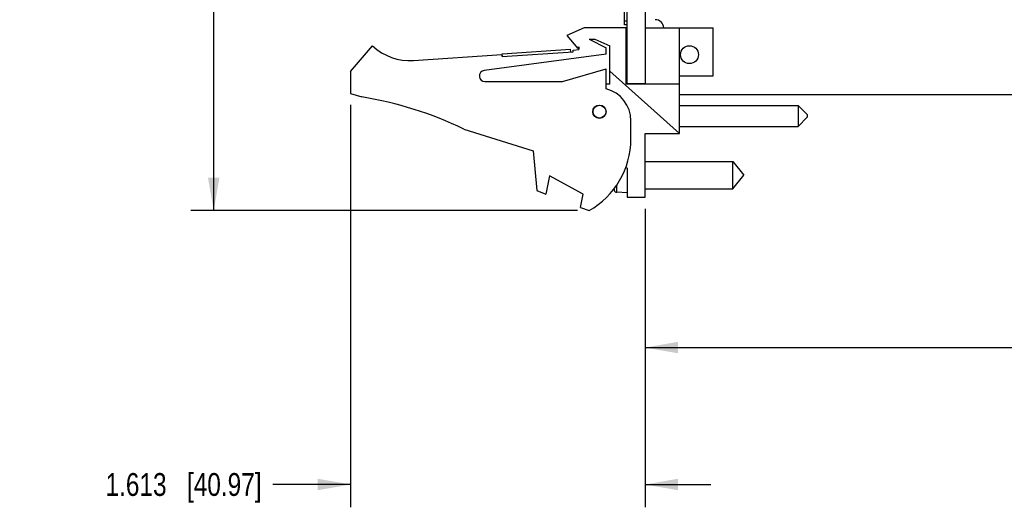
# Model space of a CAD drawing. Header units: inches. Extents: x 0 to 22, y 0 to 17.
# Tile 10 of 21: x 7.6 to 13, y 4.2 to 6.9. Entities that reach past the tile are written whole.
import ezdxf

# ---------------------------------------------------------------- set-up
doc = ezdxf.new("R2010")
doc.units = ezdxf.units.IN
doc.header["$LTSCALE"] = 1.21
doc.header["$MEASUREMENT"] = 0
doc.layers.get('0').update_dxf_attribs({"linetype": 'CONTINUOUS'})
doc.layers.add('DIMENSIONS', color=7, linetype='CONTINUOUS')
doc.styles.get("Standard").update_dxf_attribs({"font": 'txt', "width": 0.8})
doc.dimstyles.new('DIMSTYLE_1', dxfattribs={"dimtxt": 0.125, "dimasz": 0.18, "dimexe": 0.125, "dimexo": 0.0625, "dimgap": 0.0625, "dimtad": 0, "dimtih": 1, "dimtoh": 1, "dimdec": 3, "dimzin": 4, "dimdsep": 46, "dimtxsty": 'STANDARD', "dimblk": '_FILLED', "dimblk1": '_FILLED', "dimblk2": '_FILLED', "dimcen": 0.09, "dimadec": 0, "dimazin": 0, "dimtp": 0.01, "dimtm": 0.01, "dimtfac": 1, "dimtdec": 3, "dimtofl": 0, "dimtmove": 0, "dimatfit": 3, "dimldrblk": '_FILLED', "dimfxl": 1, "dimtolj": 1, "dimtzin": 4, "dimarcsym": 0})

# ---------------------------------------------------------------- blocks, each defined once
blk = doc.blocks.new('_FILLED')
at = {"color": 0, "linetype": 'BYBLOCK'}
blk.add_solid([(0, 0), (-1, 0.174), (-1, -0.174)], dxfattribs=at)
blk = doc.blocks.new('*D0')
at = {"layer": 'DIMENSIONS', "color": 2, "linetype": 'CONTINUOUS'}
for p, q in [((9.3954, 6.4211), (9.3954, 4.2166)), ((11.0084, 5.8521), (11.0084, 4.2166)), ((9.3954, 4.3416), (8.9701, 4.3416)), ((11.0084, 4.3416), (11.3684, 4.3416))]:
    blk.add_line(p, q, dxfattribs=at)
at = {"layer": 'DIMENSIONS', "color": 2, "linetype": 'CONTINUOUS', "xscale": 0.18, "yscale": 0.18, "zscale": 0.18}
blk.add_blockref('_FILLED', (9.3954, 4.3416), dxfattribs=at)
at = {"layer": 'DIMENSIONS', "color": 2, "linetype": 'CONTINUOUS', "xscale": 0.18, "yscale": 0.18, "zscale": 0.18, "rotation": 180}
blk.add_blockref('_FILLED', (11.0084, 4.3416), dxfattribs=at)
at = {"layer": 'DIMENSIONS', "color": 2, "linetype": 'CONTINUOUS', "insert": (8.9076, 4.4041), "char_height": 0.125, "width": 1.325, "attachment_point": 3, "line_spacing_factor": 0.9}
blk.add_mtext('1.613{\\Ftxt.shx;\\W1.000000;\\H0.125000; }[40.97]', dxfattribs=at)
blk = doc.blocks.new('*D1')
at = {"layer": 'DIMENSIONS', "color": 2, "linetype": 'CONTINUOUS'}
for p, q in [((10.8479, 10.9795), (8.5204, 10.9795)), ((8.6454, 10.9795), (8.6454, 8.5356)), ((8.6454, 5.8416), (8.6454, 8.2856)), ((10.6389, 5.8416), (8.5204, 5.8416))]:
    blk.add_line(p, q, dxfattribs=at)
at = {"layer": 'DIMENSIONS', "color": 2, "linetype": 'CONTINUOUS', "xscale": 0.18, "yscale": 0.18, "zscale": 0.18}
for p, rotation in [((8.6454, 10.9795), 90), ((8.6454, 5.8416), 270)]:
    blk.add_blockref('_FILLED', p, dxfattribs=dict(at, rotation=rotation))
at = {"layer": 'DIMENSIONS', "color": 2, "linetype": 'CONTINUOUS', "insert": (8.6454, 8.4731), "char_height": 0.125, "width": 1.325, "attachment_point": 2, "line_spacing_factor": 0.9}
blk.add_mtext('5.138{\\Ftxt.shx;\\W1.000000;\\H0.125000; }[130.5]', dxfattribs=at)
blk = doc.blocks.new('*D4')
at = {"layer": 'DIMENSIONS', "color": 2, "linetype": 'CONTINUOUS'}
for p, q in [((17.4101, 6.4938), (17.4101, 4.9666)), ((11.0084, 5.8521), (11.0084, 4.9666)), ((11.0084, 5.0916), (13.4843, 5.0916)), ((17.4101, 5.0916), (14.9343, 5.0916))]:
    blk.add_line(p, q, dxfattribs=at)
at = {"layer": 'DIMENSIONS', "color": 2, "linetype": 'CONTINUOUS', "xscale": 0.18, "yscale": 0.18, "zscale": 0.18, "rotation": 180}
blk.add_blockref('_FILLED', (11.0084, 5.0916), dxfattribs=at)
at = {"layer": 'DIMENSIONS', "color": 2, "linetype": 'CONTINUOUS', "xscale": 0.18, "yscale": 0.18, "zscale": 0.18}
blk.add_blockref('_FILLED', (17.4101, 5.0916), dxfattribs=at)
at = {"layer": 'DIMENSIONS', "color": 2, "linetype": 'CONTINUOUS', "insert": (14.2093, 5.1541), "char_height": 0.125, "width": 1.325, "attachment_point": 2, "line_spacing_factor": 0.9}
blk.add_mtext('6.402{\\Ftxt.shx;\\W1.000000;\\H0.125000; }[162.6]', dxfattribs=at)

msp = doc.modelspace()

# ---------------------------------------------------------------- linework, layer by layer
at = {"color": 7, "linetype": 'CONTINUOUS'}
for p, q in [((10.8954, 6.8595), (10.8954, 10.9695)), ((10.9104, 6.5365), (10.9104, 10.9795)), ((11.0104, 6.5336), (11.0104, 10.9795)), ((10.9104, 6.8795), (10.8954, 6.8795)), ((10.9104, 6.8595), (10.8954, 6.8595)), ((10.6754, 6.8436), (10.5804, 6.8006)), ((10.5804, 6.8006), (10.6404, 6.7306)), ((10.9054, 6.8436), (10.6754, 6.8436)), ((10.9054, 6.5336), (10.9054, 6.8436)), ((11.0104, 6.8436), (11.3804, 6.8436)), ((11.1964, 6.2646), (11.1964, 6.8436)), ((11.3804, 6.5806), (11.3804, 6.8436)), ((9.3954, 6.6036), (9.5154, 6.7436)), ((10.7014, 6.7806), (10.7954, 6.7336)), ((10.7014, 6.7806), (10.7336, 6.7806)), ((10.7336, 6.7806), (10.8154, 6.7436)), ((10.8154, 6.5336), (10.8154, 6.7436)), ((9.739, 6.6643), (10.2243, 6.6961)), ((10.7954, 6.6986), (10.1264, 6.6084)), ((10.225, 6.6861), (10.2243, 6.6961)), ((10.225, 6.6861), (10.6141, 6.7116)), ((10.226, 6.7012), (10.6002, 6.7257)), ((10.227, 6.6862), (10.226, 6.7012)), ((10.6012, 6.7107), (10.6002, 6.7257)), ((10.6135, 6.7215), (10.6454, 6.7236)), ((10.6141, 6.7116), (10.6135, 6.7215)), ((10.6404, 6.7306), (10.6454, 6.7382)), ((10.6454, 6.7382), (10.6454, 6.7236)), ((10.7954, 6.6986), (10.7954, 6.7336)), ((9.3954, 6.6036), (9.3954, 6.4836)), ((10.5554, 6.5486), (10.7954, 6.6186)), ((10.7954, 6.5086), (10.7954, 6.6186)), ((11.1964, 6.2646), (10.8154, 6.6052)), ((11.1964, 6.5806), (11.3804, 6.5806)), ((10.1304, 6.5486), (10.5554, 6.5486)), ((10.8154, 6.5336), (10.7954, 6.5336)), ((11.1964, 6.5336), (10.9054, 6.5336)), ((11.0104, 6.5365), (10.9104, 6.5365)), ((9.3954, 6.4836), (9.4574, 6.4641)), ((11.1964, 6.4775), (17.3313, 6.4775)), ((11.1964, 6.4184), (11.8464, 6.4184)), ((11.8964, 6.3684), (11.8464, 6.4184)), ((11.8464, 6.4184), (11.8464, 6.3034)), ((11.8964, 6.3684), (11.8964, 6.3534)), ((10.9304, 6.2336), (10.9304, 6.3343)), ((11.8964, 6.3534), (11.8464, 6.3034)), ((10.0154, 6.2883), (10.3954, 6.1686)), ((11.0084, 5.9146), (11.0084, 6.2646)), ((11.0084, 6.2646), (11.1964, 6.2646)), ((11.1964, 6.3034), (11.8464, 6.3034)), ((10.3954, 6.1686), (10.4154, 5.9516)), ((11.0084, 6.1116), (11.4884, 6.1116)), ((11.4884, 6.1116), (11.5484, 6.0366)), ((11.4884, 5.9616), (11.4884, 6.1116)), ((10.9035, 6.0804), (10.9104, 6.0746)), ((10.9104, 6.0746), (10.9104, 5.9146)), ((10.4854, 6.0324), (10.4654, 5.9324)), ((10.6694, 5.9324), (10.4854, 6.0324)), ((11.4884, 5.9616), (11.5484, 6.0366)), ((10.4154, 5.9516), (10.4654, 5.9324)), ((10.839, 5.9534), (10.839, 5.9618)), ((10.8533, 5.9419), (10.8533, 5.9818)), ((10.9104, 5.9386), (10.8533, 5.9419)), ((11.0084, 5.9616), (11.4884, 5.9616)), ((10.6548, 5.8596), (10.6694, 5.9324)), ((10.9104, 5.9146), (11.0084, 5.9146)), ((10.6548, 5.8596), (10.7014, 5.8416))]:
    msp.add_line(p, q, dxfattribs=at)
for centre, radius in [((11.2514, 6.696), 0.0492), ((10.7584, 6.3836), 0.0365), ((10.7584, 6.3836), 0.035)]:
    msp.add_circle(centre, radius, dxfattribs=at)
for centre, radius, start, end in [((11.0639, 6.8406), 0.047, 3.7459, 90), ((9.7194, 6.9636), 0.3, 227.1666, 273.7467), ((10.1304, 6.5786), 0.03, 97.6845, 270), ((10.7504, 6.3343), 0.18, 0, 75.5225), ((9.1341, 4.4641), 2.026, 64.2145, 80.8167), ((10.4804, 6.2336), 0.45, 299.4136, 360), ((11.1407, 6.0366), 0.313, 194.2297, 195.4149), ((10.8542, 5.9576), 0.0157, 195.4149, 266.6961)]:
    msp.add_arc(centre, radius, start, end, dxfattribs=at)

# ---------------------------------------------------------------- dimensions: what is measured, and where the dimension line sits
at = {"layer": 'DIMENSIONS', "color": 2, "linetype": 'CONTINUOUS'}
for base, p1, p2, angle, picture, middle in [((8.6454, 10.9795), (10.7014, 5.8416), (10.9104, 10.9795), 90, '*D1', (8.6454, 8.4106)), ((11.0084, 5.0916), (17.4101, 6.5563), (11.0084, 5.9146), 180, '*D4', (14.2093, 5.0916))]:
    dim = msp.add_linear_dim(base=base, p1=p1, p2=p2, angle=angle, dimstyle='DIMSTYLE_1', dxfattribs=at)
    dim.commit()
    dim.dimension.update_dxf_attribs({"geometry": picture, "text_midpoint": middle, "dimtype": 160})
dim = msp.add_linear_dim(base=(11.0084, 4.3416), p1=(9.3954, 6.4836), p2=(11.0084, 5.9146), dimstyle='DIMSTYLE_1', dxfattribs=at)
dim.commit()
dim.dimension.update_dxf_attribs({"geometry": '*D0', "text_midpoint": (8.2451, 4.3416), "dimtype": 160})

doc.saveas('drawing.dxf')
